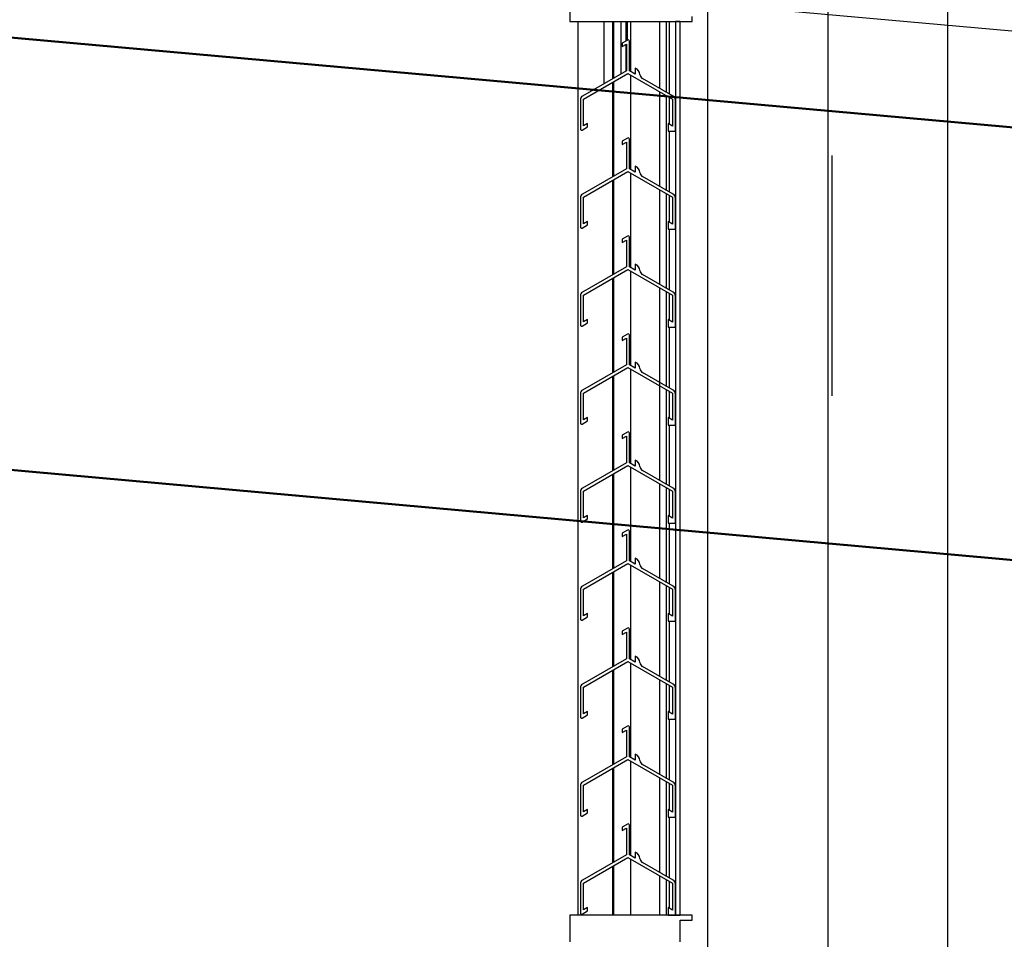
# Model space of a CAD drawing. Extents: x -805 to 3526, y -961 to 1039.
# Tile 227 of 256: x 983.338 to 983.748, y 40.624 to 41.007. Entities that reach past the tile are written whole.
import ezdxf

# ---------------------------------------------------------------- set-up
doc = ezdxf.new("R2010")
doc.units = 0
doc.linetypes.add('STRICHPUNKT', pattern=[1, 0.5, -0.25, 0, -0.25])
for name, color, linetype, lineweight in [('EB-2273S-Q-ACHSE', 7, 'STRICHPUNKT', 25), ('P-HP-Dorsten 2022 - Schnitt - Schnitt 9 rechts der Rampe$0$VE22-087 - Bf_Dorsten-Hervest ModellRevit2021_rvt-1-Schnitt 9$0$A-ROOF', 132, 'Continuous', 9), ('P-HP-Dorsten 2022 - Schnitt - Schnitt 9 rechts der Rampe$0$VE22-087 - Bf_Dorsten-Hervest ModellRevit2021_rvt-1-Schnitt 9$0$A-ROOF-FNSH', 132, 'Continuous', 35), ('P-HP-Dorsten 2022 - Schnitt - Schnitt 9 rechts der Rampe$0$VE22-087 - Bf_Dorsten-Hervest ModellRevit2021_rvt-1-Schnitt 9$0$A-ROOF-PATT', 132, 'Continuous', 9), ('TTK-P-Aufzug vorne', 251, 'Continuous', 25)]:
    doc.layers.add(name, color=color, linetype=linetype, lineweight=lineweight)
for name, color, linetype in [('TTK-P-Bahnsteig', 12, 'Continuous'), ('TTK-P-QP Block', 162, 'Continuous'), ('TTK-QP-rechts', 251, 'Continuous')]:
    doc.layers.add(name, color=color, linetype=linetype)

# ---------------------------------------------------------------- blocks, each defined once
blk = doc.blocks.new('2481114')
at = {"layer": 'EB-2273S-Q-ACHSE'}
blk.add_line((2.676801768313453, -8.432899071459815), (2.676801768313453, 5.458029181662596), dxfattribs=at)
blk = doc.blocks.new('P-HP-Dorsten 2022 - Schnitt - Schnitt 9 rechts der Rampe')
at = {"layer": 'P-HP-Dorsten 2022 - Schnitt - Schnitt 9 rechts der Rampe$0$VE22-087 - Bf_Dorsten-Hervest ModellRevit2021_rvt-1-Schnitt 9$0$A-ROOF-PATT'}
h = blk.add_hatch(dxfattribs=at)
h.set_pattern_fill('FP_11', color=251, scale=0.001, style=0, pattern_type=2)
h.set_pattern_definition([(174.832, (3153.761429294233, 35241.07063600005), (-0.01641368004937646, 4.865195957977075e-07), [])])
h.paths.add_polyline_path([(3161.274599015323, 35240.60982451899), (3161.276003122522, 35240.61043707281), (3159.129986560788, 35240.80320938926), (3158.583423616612, 35240.85230603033), (3158.554567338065, 35240.85416114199), (3161.272278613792, 35240.6100329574)])
at = {"layer": 'P-HP-Dorsten 2022 - Schnitt - Schnitt 9 rechts der Rampe$0$VE22-087 - Bf_Dorsten-Hervest ModellRevit2021_rvt-1-Schnitt 9$0$A-ROOF', "color": 251, "lineweight": 50}
for p, q in [((3158.548899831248, 35240.81467024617), (3161.274599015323, 35240.56982451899)), ((3158.548899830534, 35240.63467024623), (3161.274599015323, 35240.38982451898))]:
    blk.add_line(p, q, dxfattribs=at)
at = {"layer": 'P-HP-Dorsten 2022 - Schnitt - Schnitt 9 rechts der Rampe$0$VE22-087 - Bf_Dorsten-Hervest ModellRevit2021_rvt-1-Schnitt 9$0$A-ROOF-FNSH', "color": 251, "lineweight": 25}
blk.add_line((3161.274599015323, 35240.60982451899), (3158.548899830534, 35240.85467024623), dxfattribs=at)

msp = doc.modelspace()

# ---------------------------------------------------------------- linework, layer by layer
at = {"layer": 'TTK-P-Aufzug vorne', "color": 251, "ltscale": 20}
for p, q in [((983.6742001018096, 41.11982940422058), (983.6742001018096, 37.54982940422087)), ((983.6242001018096, 41.02732940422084), (983.6242001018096, 40.61232940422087)), ((983.7242001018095, 40.61232940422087), (983.7242001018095, 41.02732940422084)), ((983.5667836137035, 41.01682940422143), (983.5667836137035, 41.00583137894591)), ((983.6177836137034, 41.00583137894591), (983.6177836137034, 41.00783137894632)), ((983.5667836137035, 41.00583137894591), (983.6177836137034, 41.00583137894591)), ((983.5701607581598, 41.00583137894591), (983.5701607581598, 40.63382742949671)), ((983.5811622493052, 40.97989560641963), (983.5811622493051, 41.00583137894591)), ((983.5811696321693, 40.97989986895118), (983.5811696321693, 41.00583137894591)), ((983.5845920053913, 41.00583137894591), (983.5845920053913, 40.98192856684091)), ((983.5851526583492, 40.98219948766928), (983.5851526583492, 41.00583137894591)), ((983.5851638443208, 40.98220594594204), (983.5851638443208, 41.00583137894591)), ((983.5881925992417, 40.98395461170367), (983.5881925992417, 41.00583137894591)), ((983.5901099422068, 41.00583137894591), (983.5901099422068, 40.99761814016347)), ((983.5908506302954, 40.99804577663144), (983.5908506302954, 41.00583137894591)), ((983.5921817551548, 40.98492621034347), (983.5921817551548, 41.00583137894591)), ((983.5921833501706, 40.98492528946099), (983.5921833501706, 41.00583137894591)), ((983.6041817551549, 41.00583137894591), (983.6041817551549, 40.97799803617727)), ((983.6041833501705, 41.00583137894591), (983.6041833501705, 40.9779971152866)), ((983.6071098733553, 40.97630747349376), (983.6071098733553, 41.00583137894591)), ((983.6081678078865, 41.00583137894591), (983.6081678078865, 40.97569667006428)), ((983.6107820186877, 41.00583137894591), (983.6107820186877, 40.64696497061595)), ((983.6107836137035, 41.00583137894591), (983.6107836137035, 40.63382742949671)), ((983.6127836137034, 41.00583137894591), (983.6107836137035, 41.00583137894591)), ((983.6127820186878, 40.63382742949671), (983.6127820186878, 41.00583137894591)), ((983.6127836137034, 40.63382742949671), (983.6127836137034, 41.00583137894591)), ((983.5909036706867, 40.99807639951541), (983.5886536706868, 40.99677736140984)), ((983.5886536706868, 40.99677736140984), (983.5886536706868, 40.99533398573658)), ((983.5886536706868, 40.99533398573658), (983.5904036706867, 40.99634434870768)), ((983.5901099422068, 40.99617476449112), (983.5901099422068, 40.98506159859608)), ((983.5904036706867, 40.99634434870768), (983.5904036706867, 40.9852311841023)), ((983.5916536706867, 40.98523110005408), (983.5916536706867, 40.99764338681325)), ((983.5940536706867, 40.98632747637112), (983.5940536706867, 40.98384545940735)), ((983.5904036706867, 40.9852311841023), (983.572128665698, 40.97468002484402)), ((983.5725036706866, 40.97345315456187), (983.591028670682, 40.98414856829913)), ((983.591028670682, 40.98414856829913), (983.6095536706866, 40.97345315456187)), ((983.5940536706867, 40.98384545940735), (983.5916536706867, 40.98523110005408)), ((983.5921833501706, 40.94413956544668), (983.5921833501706, 40.98348191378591)), ((983.6099086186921, 40.97469160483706), (983.5970536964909, 40.9821134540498)), ((983.5845920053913, 40.98043235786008), (983.5845920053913, 40.94109006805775)), ((983.5851526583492, 40.94141376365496), (983.5851526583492, 40.98075605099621)), ((983.5851638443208, 40.94142022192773), (983.5851638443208, 40.98076250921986)), ((983.5712536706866, 40.97316448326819), (983.5712536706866, 40.96104087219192)), ((983.5725036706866, 40.96233991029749), (983.5725036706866, 40.97345315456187)), ((983.6041817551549, 40.97655463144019), (983.6041817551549, 40.95721139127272)), ((983.6041833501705, 40.9765537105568), (983.6041833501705, 40.93721139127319)), ((983.6071098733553, 40.93552174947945), (983.6071098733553, 40.97486408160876)), ((983.6081678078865, 40.97425328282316), (983.6081678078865, 40.96306683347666)), ((983.6095536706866, 40.97345315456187), (983.6095536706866, 40.96226670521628)), ((983.6107836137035, 40.96011322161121), (983.6107836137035, 40.97317606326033)), ((983.5720036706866, 40.96060785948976), (983.5742536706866, 40.96190689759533)), ((983.5742536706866, 40.96335027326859), (983.5725036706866, 40.96233991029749)), ((983.5742536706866, 40.96190689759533), (983.5742536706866, 40.96335027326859)), ((983.6095536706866, 40.96226670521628), (983.6078036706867, 40.96327706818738)), ((983.6078036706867, 40.96327706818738), (983.6078036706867, 40.96183369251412)), ((983.6078036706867, 40.96183369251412), (983.6078036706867, 40.96011322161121)), ((983.5909036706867, 40.9572906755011), (983.5886536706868, 40.95599163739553)), ((983.5916536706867, 40.94444537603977), (983.5916536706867, 40.95685766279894)), ((983.6078036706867, 40.96011322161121), (983.6107836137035, 40.96011322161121)), ((983.6081678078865, 40.96011322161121), (983.6081678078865, 40.93491094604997)), ((983.5886536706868, 40.95599163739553), (983.5886536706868, 40.95454826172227)), ((983.5886536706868, 40.95454826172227), (983.5904036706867, 40.95555862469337)), ((983.5904036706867, 40.95555862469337), (983.5904036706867, 40.94444546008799)), ((983.5904036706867, 40.94444546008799), (983.572128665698, 40.93389430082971)), ((983.5940536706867, 40.94305973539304), (983.5916536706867, 40.94444537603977)), ((983.5940536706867, 40.9455417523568), (983.5940536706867, 40.94305973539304)), ((983.5725036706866, 40.93266743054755), (983.591028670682, 40.94336284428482)), ((983.591028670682, 40.94336284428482), (983.6095536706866, 40.93266743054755)), ((983.5921833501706, 40.90335384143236), (983.5921833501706, 40.9426961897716)), ((983.6099086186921, 40.93390588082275), (983.5970536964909, 40.94132773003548)), ((983.5845920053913, 40.93964663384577), (983.5845920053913, 40.90030434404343)), ((983.5851526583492, 40.90062803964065), (983.5851526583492, 40.93997032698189)), ((983.5851638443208, 40.90063449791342), (983.5851638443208, 40.93997678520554)), ((983.5712536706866, 40.93237875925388), (983.5712536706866, 40.92025514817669)), ((983.5725036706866, 40.92155418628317), (983.5725036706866, 40.93266743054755)), ((983.6041833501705, 40.93576798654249), (983.6041833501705, 40.89642566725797)), ((983.6071098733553, 40.89473602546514), (983.6071098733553, 40.93407835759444)), ((983.6081678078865, 40.93346755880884), (983.6081678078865, 40.92228110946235)), ((983.6095536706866, 40.93266743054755), (983.6095536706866, 40.92148098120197)), ((983.6107836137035, 40.9193274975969), (983.6107836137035, 40.93239033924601)), ((983.5720036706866, 40.91982213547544), (983.5742536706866, 40.92112117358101)), ((983.5742536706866, 40.92256454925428), (983.5725036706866, 40.92155418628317)), ((983.5742536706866, 40.92112117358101), (983.5742536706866, 40.92256454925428)), ((983.6095536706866, 40.92148098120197), (983.6078036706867, 40.92249134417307)), ((983.6078036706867, 40.92249134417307), (983.6078036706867, 40.92104796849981)), ((983.6078036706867, 40.92104796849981), (983.6078036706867, 40.9193274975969)), ((983.5909036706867, 40.91650495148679), (983.5886536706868, 40.91520591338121)), ((983.5916536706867, 40.90365965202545), (983.5916536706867, 40.91607193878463)), ((983.6078036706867, 40.9193274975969), (983.6107836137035, 40.9193274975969)), ((983.6081678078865, 40.9193274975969), (983.6081678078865, 40.89412522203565)), ((983.5886536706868, 40.91520591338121), (983.5886536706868, 40.91376253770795)), ((983.5886536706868, 40.91376253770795), (983.5904036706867, 40.91477290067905)), ((983.5904036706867, 40.91477290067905), (983.5904036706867, 40.90365973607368)), ((983.5904036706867, 40.90365973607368), (983.572128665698, 40.89310857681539)), ((983.5940536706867, 40.90227401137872), (983.5916536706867, 40.90365965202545)), ((983.5940536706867, 40.90475602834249), (983.5940536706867, 40.90227401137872)), ((983.5725036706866, 40.89188170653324), (983.591028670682, 40.90257712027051)), ((983.591028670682, 40.90257712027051), (983.6095536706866, 40.89188170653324)), ((983.5921833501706, 40.86256811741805), (983.5921833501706, 40.90191046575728)), ((983.6099086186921, 40.89312015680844), (983.5970536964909, 40.90054200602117)), ((983.5845920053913, 40.89886090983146), (983.5845920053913, 40.85951862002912)), ((983.5851526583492, 40.85984231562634), (983.5851526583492, 40.89918460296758)), ((983.5851638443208, 40.8598487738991), (983.5851638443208, 40.89919106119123)), ((983.5712536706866, 40.89159303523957), (983.5712536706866, 40.87946942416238)), ((983.5725036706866, 40.88076846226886), (983.5725036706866, 40.89188170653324)), ((983.6041833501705, 40.89498226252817), (983.6041833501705, 40.85563994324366)), ((983.6071098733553, 40.85395030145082), (983.6071098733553, 40.89329263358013)), ((983.6081678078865, 40.89268183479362), (983.6081678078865, 40.88149538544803)), ((983.6095536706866, 40.89188170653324), (983.6095536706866, 40.88069525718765)), ((983.6107836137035, 40.87854177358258), (983.6107836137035, 40.8916046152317)), ((983.5720036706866, 40.87903641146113), (983.5742536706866, 40.8803354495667)), ((983.5742536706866, 40.88177882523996), (983.5725036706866, 40.88076846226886)), ((983.5742536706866, 40.8803354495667), (983.5742536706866, 40.88177882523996)), ((983.6095536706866, 40.88069525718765), (983.6078036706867, 40.88170562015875)), ((983.6078036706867, 40.88170562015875), (983.6078036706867, 40.88026224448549)), ((983.6078036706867, 40.88026224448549), (983.6078036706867, 40.87854177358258)), ((983.5909036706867, 40.87571922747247), (983.5886536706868, 40.8744201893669)), ((983.5916536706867, 40.86287392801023), (983.5916536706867, 40.87528621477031)), ((983.6078036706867, 40.87854177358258), (983.6107836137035, 40.87854177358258)), ((983.6081678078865, 40.87854177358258), (983.6081678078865, 40.85333949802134)), ((983.5886536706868, 40.8744201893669), (983.5886536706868, 40.87297681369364)), ((983.5886536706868, 40.87297681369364), (983.5904036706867, 40.87398717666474)), ((983.5904036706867, 40.87398717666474), (983.5904036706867, 40.86287401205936)), ((983.6041817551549, 40.8741965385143), (983.6041817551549, 40.83485421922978)), ((983.5904036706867, 40.86287401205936), (983.572128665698, 40.85232285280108)), ((983.5940536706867, 40.86148828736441), (983.5916536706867, 40.86287392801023)), ((983.5940536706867, 40.86397030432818), (983.5940536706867, 40.86148828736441)), ((983.5725036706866, 40.85109598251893), (983.591028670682, 40.86179139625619)), ((983.5851526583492, 40.81905659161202), (983.5851526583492, 40.8583371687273)), ((983.5851638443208, 40.81906304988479), (983.5851638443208, 40.8583371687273)), ((983.591028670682, 40.86179139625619), (983.6095536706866, 40.85109598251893)), ((983.5921833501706, 40.82198675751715), (983.5921833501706, 40.86112474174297)), ((983.6099086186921, 40.85233443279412), (983.5970536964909, 40.85975628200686)), ((983.5845920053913, 40.85807518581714), (983.5845920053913, 40.81873289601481)), ((983.5712536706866, 40.85080731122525), (983.5712536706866, 40.83868370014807)), ((983.5725036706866, 40.83998273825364), (983.5725036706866, 40.85109598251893)), ((983.6041833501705, 40.85419653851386), (983.6041833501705, 40.81485421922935)), ((983.6071098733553, 40.81316457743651), (983.6071098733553, 40.85250690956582)), ((983.6081678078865, 40.85189611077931), (983.6081678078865, 40.84070966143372)), ((983.6095536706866, 40.85109598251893), (983.6095536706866, 40.83990953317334)), ((983.6107836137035, 40.83775604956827), (983.6107836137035, 40.85081889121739)), ((983.5720036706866, 40.83825068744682), (983.5742536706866, 40.83954972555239)), ((983.5742536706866, 40.84099310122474), (983.5725036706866, 40.83998273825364)), ((983.5742536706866, 40.83954972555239), (983.5742536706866, 40.84099310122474)), ((983.6095536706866, 40.83990953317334), (983.6078036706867, 40.84091989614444)), ((983.6078036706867, 40.84091989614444), (983.6078036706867, 40.83947652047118)), ((983.6078036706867, 40.83947652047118), (983.6078036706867, 40.83775604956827)), ((983.5909036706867, 40.83493350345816), (983.5886536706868, 40.83363446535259)), ((983.5916536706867, 40.82208820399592), (983.5916536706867, 40.834500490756)), ((983.6078036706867, 40.83775604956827), (983.6107836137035, 40.83775604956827)), ((983.6081678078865, 40.83775604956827), (983.6081678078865, 40.81255377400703)), ((983.5886536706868, 40.83363446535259), (983.5886536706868, 40.83219108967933)), ((983.5886536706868, 40.83219108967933), (983.5904036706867, 40.83320145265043)), ((983.5904036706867, 40.83320145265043), (983.5904036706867, 40.82208828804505)), ((983.5904036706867, 40.82208828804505), (983.572128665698, 40.81153712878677)), ((983.5940536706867, 40.8207025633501), (983.5916536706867, 40.82208820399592)), ((983.5940536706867, 40.82318458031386), (983.5940536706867, 40.8207025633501)), ((983.5725036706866, 40.81031025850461), (983.591028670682, 40.82100567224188)), ((983.5851526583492, 40.77836626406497), (983.5851526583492, 40.81761315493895)), ((983.5851638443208, 40.77836626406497), (983.5851638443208, 40.81761961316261)), ((983.591028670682, 40.82100567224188), (983.6095536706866, 40.81031025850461)), ((983.5921833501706, 40.78099666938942), (983.5921833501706, 40.82033901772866)), ((983.6099086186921, 40.81154870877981), (983.5970536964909, 40.81897055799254)), ((983.5845920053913, 40.81728946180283), (983.5845920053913, 40.77794717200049)), ((983.6041833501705, 40.81341081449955), (983.6041833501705, 40.77406849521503)), ((983.5712536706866, 40.81002158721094), (983.5712536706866, 40.79789797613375)), ((983.5725036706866, 40.79919701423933), (983.5725036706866, 40.81031025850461)), ((983.6071098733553, 40.7723788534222), (983.6071098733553, 40.81172118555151)), ((983.6081678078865, 40.81111038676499), (983.6081678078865, 40.79992393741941)), ((983.6095536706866, 40.81031025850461), (983.6095536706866, 40.79912380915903)), ((983.6107836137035, 40.79697032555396), (983.6107836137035, 40.81003316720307)), ((983.5720036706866, 40.7974649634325), (983.5742536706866, 40.79876400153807)), ((983.5742536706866, 40.80020737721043), (983.5725036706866, 40.79919701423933)), ((983.5742536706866, 40.79876400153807), (983.5742536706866, 40.80020737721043)), ((983.6095536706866, 40.79912380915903), (983.6078036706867, 40.80013417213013)), ((983.6078036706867, 40.80013417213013), (983.6078036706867, 40.79869079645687)), ((983.6078036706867, 40.79869079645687), (983.6078036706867, 40.79697032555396)), ((983.6078036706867, 40.79697032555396), (983.6107836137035, 40.79697032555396)), ((983.6081678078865, 40.79697032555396), (983.6081678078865, 40.77176804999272)), ((983.5909036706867, 40.79414777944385), (983.5886536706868, 40.79284874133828)), ((983.5886536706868, 40.79284874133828), (983.5886536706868, 40.79140536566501)), ((983.5916536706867, 40.7813024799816), (983.5916536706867, 40.79371476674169)), ((983.5886536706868, 40.79140536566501), (983.5904036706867, 40.79241572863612)), ((983.5904036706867, 40.79241572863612), (983.5904036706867, 40.78130256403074)), ((983.5904036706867, 40.78130256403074), (983.572128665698, 40.77075140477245)), ((983.5940536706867, 40.77991683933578), (983.5916536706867, 40.7813024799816)), ((983.5940536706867, 40.78239885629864), (983.5940536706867, 40.77991683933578)), ((983.5725036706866, 40.7695245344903), (983.591028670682, 40.78021994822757)), ((983.5845920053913, 40.77650373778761), (983.5845920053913, 40.73716144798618)), ((983.5851526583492, 40.7374851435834), (983.5851526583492, 40.77682743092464)), ((983.5851638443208, 40.73749160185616), (983.5851638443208, 40.77683388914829)), ((983.591028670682, 40.78021994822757), (983.6095536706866, 40.7695245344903)), ((983.5921833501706, 40.74021094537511), (983.5921833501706, 40.77955329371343)), ((983.6099086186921, 40.7707629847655), (983.5970536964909, 40.77818483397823)), ((983.6041833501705, 40.77262509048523), (983.6041833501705, 40.73328277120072)), ((983.5712536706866, 40.76923586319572), (983.5712536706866, 40.75711225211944)), ((983.5725036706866, 40.75841129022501), (983.5725036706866, 40.7695245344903)), ((983.6071098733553, 40.73159312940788), (983.6071098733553, 40.77093546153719)), ((983.6081678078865, 40.77032466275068), (983.6081678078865, 40.75913821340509)), ((983.6095536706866, 40.7695245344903), (983.6095536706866, 40.75833808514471)), ((983.6107836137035, 40.75618460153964), (983.6107836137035, 40.76924744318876)), ((983.5720036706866, 40.75667923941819), (983.5742536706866, 40.75797827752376)), ((983.5742536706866, 40.75942165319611), (983.5725036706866, 40.75841129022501)), ((983.5742536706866, 40.75797827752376), (983.5742536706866, 40.75942165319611)), ((983.6095536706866, 40.75833808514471), (983.6078036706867, 40.75934844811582)), ((983.6078036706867, 40.75934844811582), (983.6078036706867, 40.75790507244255)), ((983.6078036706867, 40.75790507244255), (983.6078036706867, 40.75618460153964)), ((983.6078036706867, 40.75618460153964), (983.6107836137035, 40.75618460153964)), ((983.6081678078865, 40.75618460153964), (983.6081678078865, 40.7309823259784)), ((983.5909036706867, 40.75336205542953), (983.5886536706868, 40.75206301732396)), ((983.5886536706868, 40.75206301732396), (983.5886536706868, 40.7506196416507)), ((983.5916536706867, 40.74051675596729), (983.5916536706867, 40.75292904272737)), ((983.5886536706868, 40.7506196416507), (983.5904036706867, 40.7516300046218)), ((983.5904036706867, 40.7516300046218), (983.5904036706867, 40.74051684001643)), ((983.5904036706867, 40.74051684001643), (983.572128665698, 40.72996568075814)), ((983.5940536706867, 40.73913111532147), (983.5916536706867, 40.74051675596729)), ((983.5940536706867, 40.74161313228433), (983.5940536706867, 40.73913111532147)), ((983.5725036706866, 40.72873881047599), (983.591028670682, 40.73943422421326)), ((983.5845920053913, 40.73571801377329), (983.5845920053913, 40.69637572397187)), ((983.5851526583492, 40.69669941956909), (983.5851526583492, 40.73604170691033)), ((983.5851638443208, 40.69670587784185), (983.5851638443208, 40.73604816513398)), ((983.591028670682, 40.73943422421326), (983.6095536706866, 40.72873881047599)), ((983.5921833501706, 40.6994252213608), (983.5921833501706, 40.73876756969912)), ((983.6099086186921, 40.72997726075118), (983.5970536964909, 40.73739910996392)), ((983.6041833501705, 40.73183936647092), (983.6041833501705, 40.69249704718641)), ((983.5712536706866, 40.7284501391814), (983.5712536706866, 40.71632652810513)), ((983.5725036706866, 40.7176255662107), (983.5725036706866, 40.72873881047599)), ((983.6071098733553, 40.69080740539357), (983.6071098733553, 40.73014973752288)), ((983.6081678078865, 40.72953893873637), (983.6081678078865, 40.71835248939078)), ((983.6095536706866, 40.72873881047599), (983.6095536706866, 40.7175523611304)), ((983.6107836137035, 40.71539887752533), (983.6107836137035, 40.72846171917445)), ((983.5720036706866, 40.71589351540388), (983.5742536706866, 40.71719255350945)), ((983.5742536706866, 40.7186359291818), (983.5725036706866, 40.7176255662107)), ((983.5742536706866, 40.71719255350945), (983.5742536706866, 40.7186359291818)), ((983.6095536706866, 40.7175523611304), (983.6078036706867, 40.7185627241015)), ((983.6078036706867, 40.7185627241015), (983.6078036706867, 40.71711934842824)), ((983.6078036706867, 40.71711934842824), (983.6078036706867, 40.71539887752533)), ((983.6078036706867, 40.71539887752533), (983.6107836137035, 40.71539887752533)), ((983.6081678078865, 40.71539887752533), (983.6081678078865, 40.69019660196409)), ((983.5909036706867, 40.71257633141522), (983.5886536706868, 40.71127729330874)), ((983.5886536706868, 40.71127729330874), (983.5886536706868, 40.70983391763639)), ((983.5886536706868, 40.70983391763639), (983.5904036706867, 40.71084428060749)), ((983.5904036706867, 40.71084428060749), (983.5904036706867, 40.69973111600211)), ((983.5916536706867, 40.69973103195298), (983.5916536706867, 40.71214331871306)), ((983.5904036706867, 40.69973111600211), (983.572128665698, 40.68917995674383)), ((983.5725036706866, 40.68795308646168), (983.591028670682, 40.69864850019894)), ((983.591028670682, 40.69864850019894), (983.6095536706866, 40.68795308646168)), ((983.5940536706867, 40.69834539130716), (983.5916536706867, 40.69973103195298)), ((983.5940536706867, 40.70082740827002), (983.5940536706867, 40.69834539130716)), ((983.5845920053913, 40.69493228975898), (983.5845920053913, 40.65558999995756)), ((983.5851526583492, 40.65591369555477), (983.5851526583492, 40.69525598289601)), ((983.5851638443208, 40.65592015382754), (983.5851638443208, 40.69526244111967)), ((983.5921833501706, 40.65863949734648), (983.5921833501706, 40.69798184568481)), ((983.6099086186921, 40.68919153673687), (983.5970536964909, 40.6966133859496)), ((983.6041833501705, 40.69105364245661), (983.6041833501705, 40.65171132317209)), ((983.5712536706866, 40.68766441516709), (983.5712536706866, 40.67554080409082)), ((983.5725036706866, 40.67683984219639), (983.5725036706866, 40.68795308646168)), ((983.6071098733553, 40.65002168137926), (983.6071098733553, 40.68936401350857)), ((983.6081678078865, 40.68875321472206), (983.6081678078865, 40.67756676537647)), ((983.6095536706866, 40.68795308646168), (983.6095536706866, 40.67676663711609)), ((983.6107836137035, 40.67461315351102), (983.6107836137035, 40.68767599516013)), ((983.5720036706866, 40.67510779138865), (983.5742536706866, 40.67640682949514)), ((983.5742536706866, 40.67785020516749), (983.5725036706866, 40.67683984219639)), ((983.5742536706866, 40.67640682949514), (983.5742536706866, 40.67785020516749)), ((983.6095536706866, 40.67676663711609), (983.6078036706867, 40.67777700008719)), ((983.6078036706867, 40.67777700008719), (983.6078036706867, 40.67633362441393)), ((983.6078036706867, 40.67633362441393), (983.6078036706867, 40.67461315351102)), ((983.6078036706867, 40.67461315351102), (983.6107836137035, 40.67461315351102)), ((983.6081678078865, 40.67461315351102), (983.6081678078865, 40.64941087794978)), ((983.5909036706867, 40.67179060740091), (983.5886536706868, 40.67049156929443)), ((983.5886536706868, 40.67049156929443), (983.5886536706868, 40.66904819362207)), ((983.5886536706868, 40.66904819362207), (983.5904036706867, 40.67005855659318)), ((983.5904036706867, 40.67005855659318), (983.5904036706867, 40.6589453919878)), ((983.5916536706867, 40.65894530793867), (983.5916536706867, 40.67135759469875)), ((983.5904036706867, 40.6589453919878), (983.572128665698, 40.64839423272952)), ((983.5725036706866, 40.64716736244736), (983.591028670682, 40.65786277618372)), ((983.591028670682, 40.65786277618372), (983.6095536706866, 40.64716736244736)), ((983.5940536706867, 40.65755966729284), (983.5916536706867, 40.65894530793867)), ((983.5940536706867, 40.6600416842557), (983.5940536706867, 40.65755966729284)), ((983.5845920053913, 40.65414656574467), (983.5845920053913, 40.63382742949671)), ((983.5851526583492, 40.63382742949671), (983.5851526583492, 40.65447025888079)), ((983.5851638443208, 40.63382742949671), (983.5851638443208, 40.65447671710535)), ((983.5921833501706, 40.63382742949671), (983.5921833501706, 40.65719612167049)), ((983.6099086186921, 40.64840581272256), (983.5970536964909, 40.65582766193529)), ((983.6041833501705, 40.6502679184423), (983.6041833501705, 40.63382742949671)), ((983.5712536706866, 40.64687869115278), (983.5712536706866, 40.6347550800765)), ((983.5725036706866, 40.63605411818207), (983.5725036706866, 40.64716736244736)), ((983.6071098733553, 40.63382742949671), (983.6071098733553, 40.64857828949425)), ((983.6081678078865, 40.64796749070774), (983.6081678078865, 40.63678104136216)), ((983.6095536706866, 40.64716736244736), (983.6095536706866, 40.63598091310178)), ((983.6107836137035, 40.63382742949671), (983.6107836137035, 40.64689027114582)), ((983.5742536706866, 40.63706448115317), (983.5725036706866, 40.63605411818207)), ((983.5742536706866, 40.63562110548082), (983.5742536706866, 40.63706448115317)), ((983.6095536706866, 40.63598091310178), (983.6078036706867, 40.63699127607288)), ((983.6078036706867, 40.63699127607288), (983.6078036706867, 40.63554790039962)), ((983.6177836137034, 40.63382742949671), (983.5667836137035, 40.63382742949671)), ((983.5667836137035, 40.63382742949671), (983.5667836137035, 40.62282940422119)), ((983.5720036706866, 40.63432206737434), (983.5742536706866, 40.63562110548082)), ((983.6078036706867, 40.63554790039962), (983.6078036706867, 40.63382742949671)), ((983.6078036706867, 40.63382742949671), (983.6107836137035, 40.63382742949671)), ((983.6107836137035, 40.63382742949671), (983.6127836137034, 40.63382742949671)), ((983.6177836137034, 40.6318274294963), (983.6177836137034, 40.63382742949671)), ((983.6127836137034, 40.62282940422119), (983.6127836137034, 40.6318274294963)), ((983.6127836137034, 40.6318274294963), (983.6177836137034, 40.6318274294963))]:
    msp.add_line(p, q, dxfattribs=at)
for centre, radius, start, end in [((983.5911536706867, 40.99764338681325), 0.0005000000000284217, 0, 120.0000000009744), ((983.5930536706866, 40.98349904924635), 0.003000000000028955, 4.055797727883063, 70.5287793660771), ((983.5980411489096, 40.98385268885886), 0.002000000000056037, 184.0557977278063, 240.4142098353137), ((983.5730036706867, 40.97316448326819), 0.001750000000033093, 120.0001885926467, 180), ((983.6090336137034, 40.97317606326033), 0.001750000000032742, 0, 59.9998114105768), ((983.5717536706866, 40.96104087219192), 0.0004999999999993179, 180, 300.0000000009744), ((983.5911536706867, 40.95685766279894), 0.0005000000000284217, 0, 120.0000000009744), ((983.5930536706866, 40.94271332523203), 0.003000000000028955, 4.055797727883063, 70.5287793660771), ((983.5980411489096, 40.94306696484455), 0.002000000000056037, 184.0557977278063, 240.4142098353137), ((983.5730036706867, 40.93237875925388), 0.001750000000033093, 120.0001885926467, 180), ((983.6090336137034, 40.93239033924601), 0.001750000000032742, 0, 59.9998114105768), ((983.5717536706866, 40.92025514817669), 0.0004999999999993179, 180, 300.0000000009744), ((983.5911536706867, 40.91607193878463), 0.0005000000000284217, 0, 120.0000000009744), ((983.5930536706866, 40.90192760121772), 0.003000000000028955, 4.055797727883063, 70.5287793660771), ((983.5980411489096, 40.90228124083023), 0.002000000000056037, 184.0557977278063, 240.4142098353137), ((983.5730036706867, 40.89159303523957), 0.001750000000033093, 120.0001885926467, 180), ((983.6090336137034, 40.8916046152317), 0.001750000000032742, 0, 59.9998114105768), ((983.5717536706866, 40.87946942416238), 0.0004999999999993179, 180, 300.0000000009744), ((983.5911536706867, 40.87528621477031), 0.0005000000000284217, 0, 120.0000000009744), ((983.5930536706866, 40.86114187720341), 0.003000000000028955, 4.055797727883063, 70.5287793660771), ((983.5980411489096, 40.86149551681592), 0.002000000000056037, 184.0557977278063, 240.4142098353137), ((983.5730036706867, 40.85080731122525), 0.001750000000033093, 120.0001885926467, 180), ((983.6090336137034, 40.85081889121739), 0.001750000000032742, 0, 59.9998114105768), ((983.5717536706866, 40.83868370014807), 0.0004999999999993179, 180, 300.0000000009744), ((983.5911536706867, 40.834500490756), 0.0005000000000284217, 0, 120.0000000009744), ((983.5930536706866, 40.8203561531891), 0.003000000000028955, 4.055797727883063, 70.5287793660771), ((983.5980411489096, 40.82070979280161), 0.002000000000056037, 184.0557977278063, 240.4142098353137), ((983.5730036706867, 40.81002158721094), 0.001750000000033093, 120.0001885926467, 180), ((983.6090336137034, 40.81003316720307), 0.001750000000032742, 0, 59.9998114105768), ((983.5717536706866, 40.79789797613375), 0.0004999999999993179, 180, 300.0000000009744), ((983.5911536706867, 40.79371476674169), 0.0005000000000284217, 0, 120.0000000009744), ((983.5930536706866, 40.77957042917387), 0.003000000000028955, 4.055797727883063, 70.5287793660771), ((983.5980411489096, 40.7799240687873), 0.002000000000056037, 184.0557977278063, 240.4142098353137), ((983.5730036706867, 40.76923586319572), 0.001750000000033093, 120.0001885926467, 180), ((983.6090336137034, 40.76924744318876), 0.001750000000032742, 0, 59.9998114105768), ((983.5717536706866, 40.75711225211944), 0.0004999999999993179, 180, 300.0000000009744), ((983.5911536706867, 40.75292904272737), 0.0005000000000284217, 0, 120.0000000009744), ((983.5930536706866, 40.73878470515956), 0.003000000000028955, 4.055797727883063, 70.5287793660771), ((983.5980411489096, 40.73913834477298), 0.002000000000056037, 184.0557977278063, 240.4142098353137), ((983.5730036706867, 40.7284501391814), 0.001750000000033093, 120.0001885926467, 180), ((983.6090336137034, 40.72846171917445), 0.001750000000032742, 0, 59.9998114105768), ((983.5717536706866, 40.71632652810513), 0.0004999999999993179, 180, 300.0000000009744), ((983.5911536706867, 40.71214331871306), 0.0005000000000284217, 0, 120.0000000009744), ((983.5930536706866, 40.69799898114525), 0.003000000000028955, 4.055797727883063, 70.5287793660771), ((983.5980411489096, 40.69835262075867), 0.002000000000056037, 184.0557977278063, 240.4142098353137), ((983.5730036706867, 40.68766441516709), 0.001750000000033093, 120.0001885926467, 180), ((983.6090336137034, 40.68767599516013), 0.001750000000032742, 0, 59.9998114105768), ((983.5717536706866, 40.67554080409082), 0.0004999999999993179, 180, 300.0000000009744), ((983.5911536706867, 40.67135759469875), 0.0005000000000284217, 0, 120.0000000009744), ((983.5930536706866, 40.65721325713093), 0.003000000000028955, 4.055797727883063, 70.5287793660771), ((983.5980411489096, 40.65756689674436), 0.002000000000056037, 184.0557977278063, 240.4142098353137), ((983.5730036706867, 40.64687869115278), 0.001750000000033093, 120.0001885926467, 180), ((983.6090336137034, 40.64689027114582), 0.001750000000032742, 0, 59.9998114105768), ((983.5717536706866, 40.6347550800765), 0.0004999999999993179, 180, 300.0000000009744)]:
    msp.add_arc(centre, radius, start, end, dxfattribs=at)
at = {"layer": 'TTK-P-Bahnsteig', "color": 251}
msp.add_circle((473.785114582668, 39.13224644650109), 1000, dxfattribs=at)

# ---------------------------------------------------------------- block references
at = {"layer": 'TTK-P-QP Block', "color": 251}
msp.add_blockref('2481114', (980.9992001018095, 36.43289907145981), dxfattribs=at)
at = {"layer": 'TTK-QP-rechts', "color": 251}
msp.add_blockref('P-HP-Dorsten 2022 - Schnitt - Schnitt 9 rechts der Rampe', (-2175.777058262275, -35199.76500513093), dxfattribs=at)

doc.saveas('drawing.dxf')
